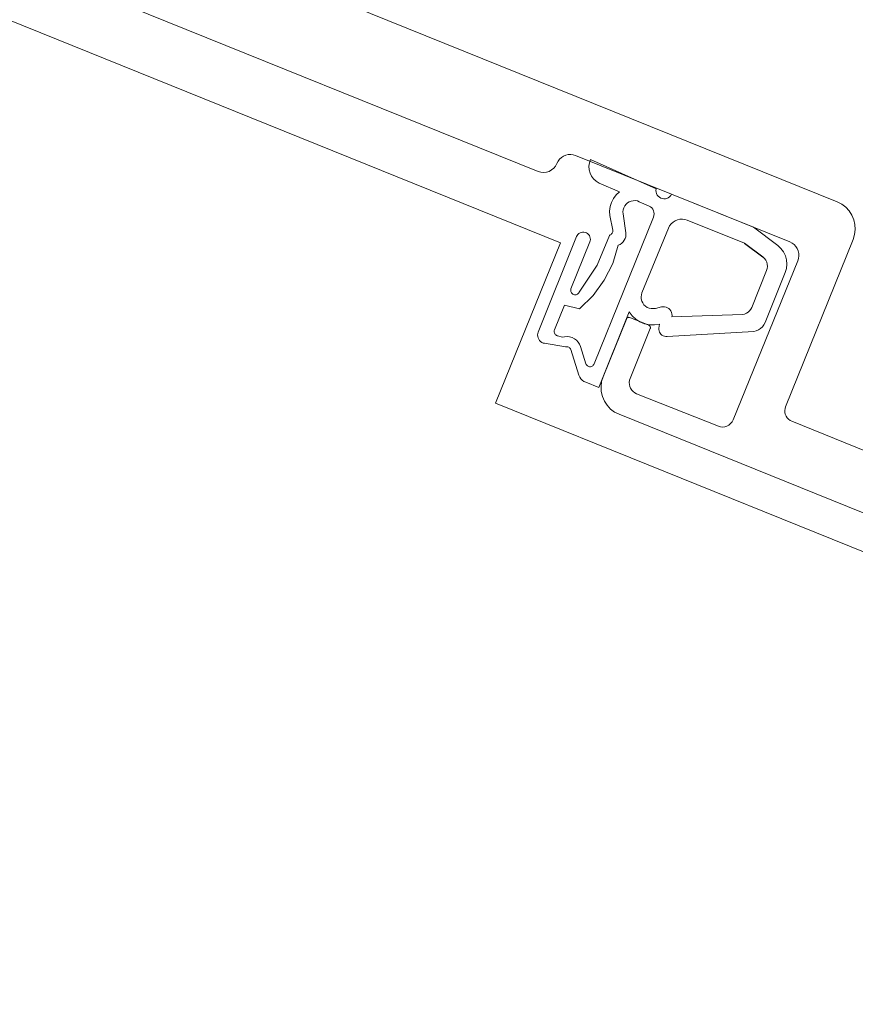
# Model space of a CAD drawing. Header units: millimetres. Extents: x -526411 to -400573, y 47353 to 130199.
# Tile 71 of 256: x -489396 to -489338, y 71339 to 71407. Entities that reach past the tile are written whole.
import ezdxf

# ---------------------------------------------------------------- set-up
doc = ezdxf.new("R2010")
doc.units = ezdxf.units.MM
doc.layers.add('75_--', color=7, linetype='Continuous', lineweight=18)
doc.layers.add('m-pg-03_AI_dwg', color=8, linetype='Continuous', lineweight=18)

# ---------------------------------------------------------------- blocks, each defined once
blk = doc.blocks.new('m-pg-03_AI_dwg_block 4863-643830-3e Verdieping - Percelen telling LI')
at = {"layer": '75_--', "color": 213, "lineweight": 13}
for p, q in [((-1057.4278, -633.3933), (-1057.4798, -633.3719)), ((-1057.3839, -633.4729), (-1057.4071, -633.4436)), ((-1057.2456, -633.5211), (-1057.2586, -633.5235)), ((-1057.2872, -633.5959), (-1057.2803, -633.6072)), ((-1056.6633, -633.7213), (-1057.6414, -636.1432)), ((-1059.5224, -634.7276), (-1059.4496, -634.5477)), ((-1059.4387, -634.5429), (-1059.3798, -634.5667)), ((-1058.3661, -635.2919), (-1059.4725, -634.845)), ((-1058.2906, -635.2254), (-1058.3073, -635.2671)), ((-1057.543, -635.4786), (-1058.2319, -635.2002)), ((-1057.758, -636.067), (-1057.5306, -635.5079)), ((-1058.1633, -635.9323), (-1058.0738, -635.7105)), ((-1058.0627, -635.706), (-1058.0042, -635.7294)), ((-1057.9993, -635.7404), (-1058.0789, -635.9375)), ((-1058.0588, -635.985), (-1057.8038, -636.0867)), ((-1057.7587, -636.1928), (-1058.1137, -636.0495))]:
    blk.add_line(p, q, dxfattribs=at)
at = {"layer": '75_--', "color": 213, "lineweight": 13, "flags": 128}
for points in [[(-1057.4991, -633.3261), (-1057.4964, -633.3206), (-1057.4926, -633.3158), (-1057.4881, -633.3116), (-1057.4831, -633.3082), (-1057.4774, -633.3058), (-1057.4716, -633.3044), (-1057.4653, -633.3041), (-1057.4591, -633.3047), (-1057.4533, -633.3068)], [(-1057.4533, -633.3068), (-1057.3093, -633.3633), (-1057.2812, -633.3988), (-1057.2376, -633.3922), (-1056.7129, -633.6041)], [(-1057.4798, -633.3719), (-1057.4852, -633.3692), (-1057.4902, -633.3654), (-1057.4943, -633.3609), (-1057.4976, -633.3557), (-1057.5, -633.3502), (-1057.5014, -633.344), (-1057.5017, -633.3382), (-1057.5008, -633.332), (-1057.4991, -633.3261)], [(-1057.414, -633.4164), (-1057.414, -633.4122), (-1057.4145, -633.4084), (-1057.4159, -633.4043), (-1057.418, -633.4009), (-1057.4207, -633.3978), (-1057.424, -633.3953), (-1057.4278, -633.3933)], [(-1057.4071, -633.4436), (-1057.4102, -633.4388), (-1057.4125, -633.4336), (-1057.414, -633.4281), (-1057.4144, -633.4222), (-1057.414, -633.4164)], [(-1057.3723, -633.4742), (-1057.3737, -633.4753), (-1057.3753, -633.4756), (-1057.3768, -633.476), (-1057.3785, -633.4756), (-1057.3799, -633.4756), (-1057.3815, -633.4749), (-1057.3827, -633.4739), (-1057.3839, -633.4729)], [(-1057.2679, -633.5166), (-1057.2724, -633.5042), (-1057.2791, -633.4932), (-1057.2878, -633.4832), (-1057.2979, -633.4753), (-1057.3096, -633.4691), (-1057.322, -633.4653), (-1057.3351, -633.4642), (-1057.3482, -633.4653), (-1057.3606, -633.4687), (-1057.3723, -633.4742)], [(-1057.2586, -633.5235), (-1057.2602, -633.5235), (-1057.2617, -633.5232), (-1057.2633, -633.5225), (-1057.2645, -633.5218), (-1057.2659, -633.5207), (-1057.2669, -633.5194), (-1057.2676, -633.518), (-1057.2679, -633.5166)], [(-1057.2659, -633.6096), (-1057.2542, -633.5962), (-1057.2447, -633.581), (-1057.238, -633.5648), (-1057.2342, -633.5473), (-1057.2335, -633.5297)], [(-1057.2335, -633.5297), (-1057.2338, -633.528), (-1057.2345, -633.5263), (-1057.2356, -633.5245), (-1057.2369, -633.5232), (-1057.2383, -633.5221), (-1057.24, -633.5214), (-1057.2418, -633.5211), (-1057.2438, -633.5207), (-1057.2456, -633.5211)], [(-1057.347, -633.6031), (-1057.3348, -633.6038), (-1057.3227, -633.6027), (-1057.311, -633.5993), (-1057.3002, -633.5941)], [(-1057.3002, -633.5941), (-1057.2986, -633.5931), (-1057.2969, -633.5928), (-1057.2952, -633.5924), (-1057.2934, -633.5924), (-1057.2917, -633.5928), (-1057.29, -633.5934), (-1057.2886, -633.5945), (-1057.2872, -633.5959)], [(-1057.2803, -633.6072), (-1057.2793, -633.6086), (-1057.2779, -633.61), (-1057.2762, -633.6107), (-1057.2745, -633.6114), (-1057.2728, -633.6117), (-1057.2709, -633.6117), (-1057.269, -633.6114), (-1057.2674, -633.6107), (-1057.2659, -633.6096)], [(-1056.7129, -633.6041), (-1056.6992, -633.6114), (-1056.6864, -633.6207), (-1056.6757, -633.632), (-1056.6671, -633.6455), (-1056.6611, -633.6599), (-1056.6575, -633.6751), (-1056.6568, -633.6909), (-1056.6587, -633.7064), (-1056.6633, -633.7213)], [(-1059.4496, -634.5477), (-1059.449, -634.5464), (-1059.448, -634.545), (-1059.447, -634.5443), (-1059.4456, -634.5433), (-1059.4444, -634.5429), (-1059.4428, -634.5426), (-1059.4415, -634.5422), (-1059.4401, -634.5426), (-1059.4387, -634.5429)], [(-1059.4725, -634.845), (-1059.4866, -634.8378), (-1059.499, -634.8285), (-1059.5097, -634.8168), (-1059.5183, -634.8037), (-1059.5245, -634.7892), (-1059.5279, -634.7741), (-1059.5288, -634.7582), (-1059.5269, -634.7427), (-1059.5224, -634.7276)], [(-1058.2319, -635.2002), (-1058.2395, -635.1982), (-1058.2474, -635.1971), (-1058.2551, -635.1975), (-1058.2627, -635.1992), (-1058.27, -635.2023), (-1058.2767, -635.2064), (-1058.2822, -635.2119), (-1058.287, -635.2181), (-1058.2906, -635.2254)], [(-1058.3073, -635.2671), (-1058.3115, -635.2746), (-1058.317, -635.2815), (-1058.3239, -635.2874), (-1058.3316, -635.2915), (-1058.3401, -635.2943), (-1058.3488, -635.2953), (-1058.3576, -635.2943), (-1058.3661, -635.2919)], [(-1057.5306, -635.5079), (-1057.5294, -635.5041), (-1057.5291, -635.5003), (-1057.5291, -635.4965), (-1057.5301, -635.4924), (-1057.5315, -635.4889), (-1057.5337, -635.4855), (-1057.5363, -635.4827), (-1057.5396, -635.4803), (-1057.543, -635.4786)], [(-1058.0738, -635.7105), (-1058.0731, -635.7091), (-1058.0722, -635.708), (-1058.0712, -635.707), (-1058.07, -635.706), (-1058.0686, -635.7056), (-1058.0672, -635.7053), (-1058.0657, -635.7053), (-1058.0641, -635.7053), (-1058.0627, -635.706)], [(-1058.0042, -635.7294), (-1058.0028, -635.7301), (-1058.0016, -635.7311), (-1058.0005, -635.7322), (-1057.9997, -635.7335), (-1057.9992, -635.7349), (-1057.999, -635.7363), (-1057.9988, -635.7377), (-1057.999, -635.739), (-1057.9993, -635.7404)], [(-1058.1137, -636.0495), (-1058.1275, -636.0422), (-1058.1402, -636.0329), (-1058.1509, -636.0215), (-1058.1594, -636.0085), (-1058.1656, -635.994), (-1058.1692, -635.9785), (-1058.1699, -635.963), (-1058.168, -635.9471), (-1058.1633, -635.9323)], [(-1058.0789, -635.9375), (-1058.0808, -635.9437), (-1058.0817, -635.9499), (-1058.0813, -635.9564), (-1058.08, -635.9626), (-1058.0774, -635.9685), (-1058.0739, -635.9737), (-1058.0696, -635.9785), (-1058.0645, -635.9823), (-1058.0588, -635.985)], [(-1057.8038, -636.0867), (-1057.7971, -636.0884), (-1057.7902, -636.0891), (-1057.7835, -636.0884), (-1057.7768, -636.0863), (-1057.7709, -636.0832), (-1057.7654, -636.0787), (-1057.7613, -636.0732), (-1057.758, -636.067)], [(-1057.6414, -636.1432), (-1057.6497, -636.1587), (-1057.6607, -636.1724), (-1057.6743, -636.1838), (-1057.6898, -636.1924), (-1057.7065, -636.1976), (-1057.7241, -636.1993), (-1057.7416, -636.1979), (-1057.7587, -636.1928)]]:
    blk.add_lwpolyline(points, dxfattribs=at)
blk = doc.blocks.new('m-pg-03_AI_dwg_block 4864-643831-3e Verdieping - Percelen telling LI')
at = {"layer": '75_--', "color": 213, "lineweight": 13}
for p, q in [((-1061.3614, -633.3292), (-1060.8386, -632.0349)), ((-1060.3885, -632.2092), (-1060.5587, -632.1386)), ((-1060.2748, -632.306), (-1060.2817, -632.2946)), ((-1060.0102, -632.3511), (-1060.0619, -632.3287)), ((-1060.1119, -632.3508), (-1060.1474, -632.3567)), ((-1060.3165, -632.3808), (-1060.3034, -632.3784)), ((-1060.1766, -632.4293), (-1060.1467, -632.4676)), ((-1059.725, -634.0875), (-1061.3116, -633.4463)), ((-1058.9399, -634.3073), (-1059.6079, -634.0375)), ((-1059.1169, -634.8626), (-1058.9149, -634.3658)), ((-1059.3753, -634.5777), (-1059.438, -634.7331)), ((-1059.4177, -634.7806), (-1059.1627, -634.8819))]:
    blk.add_line(p, q, dxfattribs=at)
at = {"layer": '75_--', "color": 213, "lineweight": 13, "flags": 128}
for points in [[(-1060.8386, -632.0349), (-1060.8316, -632.0208), (-1060.8219, -632.0084), (-1060.8105, -631.9977), (-1060.7974, -631.9891), (-1060.783, -631.9829), (-1060.7676, -631.9794), (-1060.752, -631.9784), (-1060.7365, -631.9804), (-1060.7213, -631.9849)], [(-1060.7213, -631.9849), (-1060.198, -632.1965), (-1060.1713, -632.2316), (-1060.1263, -632.2254), (-1059.9829, -632.2833)], [(-1060.3682, -632.2729), (-1060.3647, -632.266), (-1060.3623, -632.2588), (-1060.3613, -632.2512), (-1060.3616, -632.2437), (-1060.3634, -632.2364), (-1060.3661, -632.2292), (-1060.3703, -632.223), (-1060.3756, -632.2175), (-1060.3816, -632.2126), (-1060.3885, -632.2092)], [(-1060.1613, -632.5248), (-1060.1932, -632.5344), (-1060.2264, -632.5375), (-1060.2597, -632.5344), (-1060.2915, -632.5244), (-1060.321, -632.5089), (-1060.3467, -632.4876), (-1060.3678, -632.4621), (-1060.3835, -632.4324), (-1060.3933, -632.4007), (-1060.3966, -632.3673), (-1060.3933, -632.3343), (-1060.3837, -632.3022), (-1060.3682, -632.2729)], [(-1060.2952, -632.2939), (-1060.3067, -632.3067), (-1060.3158, -632.3215), (-1060.3224, -632.3377), (-1060.326, -632.3546), (-1060.3268, -632.3722)], [(-1060.2817, -632.2946), (-1060.2831, -632.2933), (-1060.2843, -632.2926), (-1060.2859, -632.2919), (-1060.2876, -632.2912), (-1060.2891, -632.2912), (-1060.2907, -632.2915), (-1060.2924, -632.2919), (-1060.2938, -632.2926), (-1060.2952, -632.2939)], [(-1060.2614, -632.307), (-1060.2629, -632.3081), (-1060.2647, -632.3088), (-1060.2666, -632.3091), (-1060.2683, -632.3091), (-1060.27, -632.3088), (-1060.2717, -632.3081), (-1060.2734, -632.307), (-1060.2748, -632.306)], [(-1060.1589, -632.3491), (-1060.1632, -632.3374), (-1060.1698, -632.326), (-1060.178, -632.3163), (-1060.1882, -632.3084), (-1060.1996, -632.3026), (-1060.2118, -632.2988), (-1060.2245, -632.2974), (-1060.2374, -632.2984), (-1060.2499, -632.3015), (-1060.2614, -632.307)], [(-1059.9829, -632.2833), (-1059.9772, -632.2864), (-1059.972, -632.2902), (-1059.9677, -632.2946), (-1059.9643, -632.3002), (-1059.9617, -632.306), (-1059.9603, -632.3122), (-1059.9599, -632.3184), (-1059.9606, -632.325), (-1059.9627, -632.3312)], [(-1060.0884, -632.336), (-1060.0919, -632.3405), (-1060.0964, -632.3442), (-1060.1012, -632.3473), (-1060.1064, -632.3494), (-1060.1119, -632.3508)], [(-1060.0619, -632.3287), (-1060.0661, -632.3277), (-1060.0702, -632.327), (-1060.0743, -632.3274), (-1060.0785, -632.3287), (-1060.0822, -632.3305), (-1060.0855, -632.3329), (-1060.0884, -632.336)], [(-1059.9627, -632.3312), (-1059.966, -632.3374), (-1059.9705, -632.3429), (-1059.976, -632.3477), (-1059.9823, -632.3511), (-1059.9891, -632.3532), (-1059.9961, -632.3539), (-1060.0034, -632.3532), (-1060.0102, -632.3511)], [(-1060.1474, -632.3567), (-1060.1493, -632.3567), (-1060.1511, -632.3563), (-1060.1529, -632.356), (-1060.1546, -632.3549), (-1060.156, -632.3539), (-1060.1573, -632.3525), (-1060.1584, -632.3511), (-1060.1589, -632.3491)], [(-1060.3268, -632.3722), (-1060.3265, -632.3739), (-1060.3262, -632.3753), (-1060.3253, -632.3766), (-1060.3241, -632.378), (-1060.3231, -632.379), (-1060.3215, -632.3801), (-1060.32, -632.3804), (-1060.3182, -632.3808), (-1060.3165, -632.3808)], [(-1060.3034, -632.3784), (-1060.3019, -632.3784), (-1060.3003, -632.3787), (-1060.2988, -632.3794), (-1060.2974, -632.3804), (-1060.2962, -632.3815), (-1060.2952, -632.3828), (-1060.2945, -632.3842), (-1060.2941, -632.3859)], [(-1060.2941, -632.3859), (-1060.2896, -632.3976), (-1060.2833, -632.4083), (-1060.2752, -632.418), (-1060.2652, -632.4259)], [(-1060.2652, -632.4259), (-1060.2573, -632.4442), (-1060.2371, -632.4355)], [(-1060.2371, -632.4355), (-1060.2249, -632.4366), (-1060.2128, -632.4352), (-1060.2011, -632.4318), (-1060.1904, -632.4266)], [(-1060.1904, -632.4266), (-1060.1887, -632.4256), (-1060.1866, -632.4252), (-1060.1849, -632.4252), (-1060.1828, -632.4256), (-1060.1811, -632.4259), (-1060.1794, -632.4269), (-1060.178, -632.428), (-1060.1766, -632.4293)], [(-1060.1467, -632.4676), (-1060.1431, -632.4731), (-1060.1405, -632.4796), (-1060.1389, -632.4862), (-1060.1387, -632.4931), (-1060.1398, -632.5), (-1060.1422, -632.5062), (-1060.1456, -632.5124), (-1060.1499, -632.5175), (-1060.1553, -632.5217), (-1060.1613, -632.5248)], [(-1061.3116, -633.4463), (-1061.3256, -633.4391), (-1061.3382, -633.4298), (-1061.3488, -633.4184), (-1061.3574, -633.4053), (-1061.3635, -633.3909), (-1061.3671, -633.3754), (-1061.368, -633.3599), (-1061.3659, -633.344), (-1061.3614, -633.3292)], [(-1059.6079, -634.0375), (-1059.6153, -634.0351), (-1059.623, -634.0344), (-1059.6309, -634.0348), (-1059.6385, -634.0365), (-1059.6458, -634.0396), (-1059.6523, -634.0437), (-1059.6582, -634.0492), (-1059.6628, -634.0554), (-1059.6664, -634.0623)], [(-1059.6664, -634.0623), (-1059.6706, -634.0702), (-1059.6761, -634.0771), (-1059.6828, -634.0826), (-1059.6905, -634.0871), (-1059.699, -634.0895), (-1059.7078, -634.0906), (-1059.7165, -634.0899), (-1059.725, -634.0875)], [(-1058.9149, -634.3658), (-1058.9126, -634.3586), (-1058.9116, -634.3507), (-1058.9119, -634.3427), (-1058.9137, -634.3352), (-1058.9168, -634.3279), (-1058.9211, -634.3214), (-1058.9264, -634.3155), (-1058.9326, -634.3111), (-1058.9399, -634.3073)], [(-1059.3798, -634.5667), (-1059.3786, -634.5674), (-1059.3774, -634.5684), (-1059.3763, -634.5694), (-1059.3757, -634.5705), (-1059.375, -634.5718), (-1059.3746, -634.5732), (-1059.3746, -634.5749), (-1059.3748, -634.5763), (-1059.3753, -634.5777)], [(-1059.438, -634.7331), (-1059.4397, -634.7389), (-1059.4406, -634.7455), (-1059.4403, -634.7517), (-1059.4387, -634.7579), (-1059.4363, -634.7637), (-1059.4328, -634.7693), (-1059.4284, -634.7737), (-1059.4234, -634.7779), (-1059.4177, -634.7806)], [(-1059.1627, -634.8819), (-1059.1562, -634.884), (-1059.1493, -634.8847), (-1059.1424, -634.884), (-1059.1359, -634.8819), (-1059.1297, -634.8785), (-1059.1245, -634.874), (-1059.12, -634.8688), (-1059.1169, -634.8626)]]:
    blk.add_lwpolyline(points, dxfattribs=at)
blk = doc.blocks.new('m-pg-03_AI_dwg_block 4865-643832-3e Verdieping - Percelen telling LI')
at = {"layer": '75_--', "color": 213, "lineweight": 13}
for p, q in [((-1060.793, -632.1699), (-1060.834, -632.275)), ((-1060.7151, -632.1916), (-1060.7802, -632.1648)), ((-1060.6174, -632.1637), (-1060.7017, -632.3725)), ((-1060.7823, -632.3536), (-1060.7244, -632.2144)), ((-1060.8457, -632.296), (-1060.8639, -632.3191)), ((-1060.875, -632.3387), (-1061.1764, -633.0853)), ((-1060.731, -632.3849), (-1060.7768, -632.3663)), ((-1061.1823, -633.1084), (-1061.185, -633.1363)), ((-1061.0872, -633.1349), (-1061.041, -633.1521)), ((-1061.1909, -633.1597), (-1061.2319, -633.26)), ((-1061.1537, -633.2751), (-1061.0982, -633.1394)), ((-1061.0286, -633.1814), (-1061.0538, -633.2441)), ((-1061.2271, -633.271), (-1061.1619, -633.2975)), ((-1061.0414, -633.2734), (-1058.7919, -634.1819)), ((-1058.7421, -634.299), (-1058.9529, -634.8213)), ((-1058.9337, -634.8667), (-1058.3821, -635.091)), ((-1058.3235, -635.0662), (-1058.3821, -635.091))]:
    blk.add_line(p, q, dxfattribs=at)
at = {"layer": '75_--', "color": 213, "lineweight": 13, "flags": 128}
for points in [[(-1060.5587, -632.1386), (-1060.5663, -632.1365), (-1060.5742, -632.1355), (-1060.582, -632.1358), (-1060.5897, -632.1375), (-1060.5968, -632.1406), (-1060.6035, -632.1451), (-1060.6092, -632.1503), (-1060.6138, -632.1565), (-1060.6174, -632.1637)], [(-1060.7802, -632.1648), (-1060.7819, -632.1641), (-1060.7837, -632.1637), (-1060.7854, -632.1641), (-1060.7869, -632.1644), (-1060.7885, -632.1651), (-1060.7899, -632.1661), (-1060.7912, -632.1672), (-1060.7923, -632.1685), (-1060.793, -632.1699)], [(-1060.7244, -632.2144), (-1060.7237, -632.213), (-1060.7227, -632.212), (-1060.7217, -632.2109), (-1060.7203, -632.2099), (-1060.7189, -632.2095), (-1060.7173, -632.2092)], [(-1060.7173, -632.2092), (-1060.7156, -632.2089), (-1060.7141, -632.2082), (-1060.7127, -632.2071), (-1060.7115, -632.2058), (-1060.7106, -632.2044), (-1060.7099, -632.203), (-1060.7096, -632.2013), (-1060.7094, -632.1996), (-1060.7098, -632.1978), (-1060.7103, -632.1961), (-1060.7113, -632.1947), (-1060.7124, -632.1934), (-1060.7137, -632.1923), (-1060.7151, -632.1916)], [(-1060.834, -632.275), (-1060.8391, -632.2857), (-1060.8457, -632.296)], [(-1060.8639, -632.3191), (-1060.8701, -632.3284), (-1060.875, -632.3387)], [(-1060.7768, -632.3663), (-1060.7782, -632.3656), (-1060.7795, -632.3646), (-1060.7809, -632.3632), (-1060.7818, -632.3618), (-1060.7823, -632.3601), (-1060.7828, -632.3587), (-1060.783, -632.357), (-1060.7826, -632.3553), (-1060.7823, -632.3536)], [(-1060.7017, -632.3725), (-1060.7037, -632.3763), (-1060.7065, -632.3797), (-1060.7099, -632.3825), (-1060.7137, -632.3846), (-1060.718, -632.3859), (-1060.7223, -632.3863), (-1060.7268, -632.3859), (-1060.731, -632.3849)], [(-1061.1764, -633.0853), (-1061.1802, -633.0967), (-1061.1823, -633.1084)], [(-1061.185, -633.1363), (-1061.1871, -633.1483), (-1061.1909, -633.1597)], [(-1061.0982, -633.1394), (-1061.0975, -633.1383), (-1061.0965, -633.137), (-1061.0954, -633.1359), (-1061.0944, -633.1352), (-1061.093, -633.1346), (-1061.0915, -633.1346), (-1061.0899, -633.1342), (-1061.0886, -633.1346), (-1061.0872, -633.1349)], [(-1061.041, -633.1521), (-1061.0376, -633.1538), (-1061.0343, -633.1563), (-1061.0317, -633.159), (-1061.0296, -633.1625), (-1061.0279, -633.1659), (-1061.0271, -633.1697), (-1061.0269, -633.1738), (-1061.0274, -633.1776), (-1061.0286, -633.1814)], [(-1061.2319, -633.26), (-1061.2322, -633.2613), (-1061.2326, -633.2631), (-1061.2324, -633.2644), (-1061.232, -633.2658), (-1061.2315, -633.2672), (-1061.2307, -633.2686), (-1061.2296, -633.2696), (-1061.2284, -633.2703), (-1061.2271, -633.271)], [(-1061.0538, -633.2441), (-1061.055, -633.2476), (-1061.0555, -633.2517), (-1061.0551, -633.2555), (-1061.0545, -633.2593), (-1061.0527, -633.2631), (-1061.0507, -633.2662), (-1061.0479, -633.2693), (-1061.0448, -633.2717), (-1061.0414, -633.2734)], [(-1061.1619, -633.2975), (-1061.1604, -633.2979), (-1061.1588, -633.2979), (-1061.1571, -633.2979), (-1061.1557, -633.2972), (-1061.1544, -633.2965), (-1061.153, -633.2954), (-1061.1519, -633.2944), (-1061.1513, -633.293), (-1061.1507, -633.2917), (-1061.1506, -633.2899), (-1061.1506, -633.2882), (-1061.1509, -633.2868), (-1061.1516, -633.2854), (-1061.1525, -633.2841)], [(-1061.1525, -633.2841), (-1061.1533, -633.2827), (-1061.154, -633.2813), (-1061.1544, -633.2796), (-1061.1544, -633.2782), (-1061.154, -633.2765), (-1061.1537, -633.2751)], [(-1058.7919, -634.1819), (-1058.7779, -634.1891), (-1058.7654, -634.1984), (-1058.7547, -634.2101), (-1058.7462, -634.2232), (-1058.74, -634.2377), (-1058.7366, -634.2528), (-1058.7356, -634.2687), (-1058.7376, -634.2842), (-1058.7421, -634.299)], [(-1058.9529, -634.8213), (-1058.9547, -634.8268), (-1058.9555, -634.833), (-1058.9552, -634.8392), (-1058.9538, -634.845), (-1058.9514, -634.8509), (-1058.9481, -634.8561), (-1058.944, -634.8605), (-1058.939, -634.864), (-1058.9337, -634.8667)], [(-1058.3821, -635.091), (-1058.3736, -635.0934), (-1058.3649, -635.0945), (-1058.3561, -635.0934), (-1058.3476, -635.0907), (-1058.3399, -635.0865), (-1058.3332, -635.081), (-1058.3277, -635.0741), (-1058.3235, -635.0662)]]:
    blk.add_lwpolyline(points, dxfattribs=at)
blk = doc.blocks.new('m-pg-03_AI_dwg_block 4866-643833-3e Verdieping - Percelen telling LI')
at = {"layer": '75_--', "color": 9, "lineweight": 9}
for p, q in [((-1059.5613, -634.0503), (-1059.3571, -634.1419)), ((-1059.4711, -634.1512), (-1059.5346, -634.1233)), ((-1059.4924, -634.2701), (-1059.5014, -634.2246)), ((-1059.7246, -634.5884), (-1059.6053, -634.2904)), ((-1059.5634, -634.3073), (-1059.6225, -634.4533)), ((-1058.9543, -634.403), (-1059.0168, -634.5584)), ((-1059.3483, -634.5763), (-1059.3467, -634.5636)), ((-1059.0525, -634.5867), (-1059.3228, -634.6018)), ((-1059.0525, -634.5863), (-1059.0525, -634.5867)), ((-1059.6396, -634.6349), (-1059.705, -634.6235)), ((-1059.5975, -634.7227), (-1059.6232, -634.6428))]:
    blk.add_line(p, q, dxfattribs=at)
at = {"layer": '75_--', "color": 9, "lineweight": 9, "flags": 128}
for points in [[(-1059.5346, -634.1233), (-1059.5439, -634.1178), (-1059.552, -634.1105), (-1059.5584, -634.1019), (-1059.5631, -634.0923), (-1059.5658, -634.082), (-1059.5663, -634.0709), (-1059.5648, -634.0606), (-1059.5613, -634.0503)], [(-1059.5014, -634.2246), (-1059.5021, -634.2108), (-1059.5004, -634.197), (-1059.4964, -634.1839), (-1059.49, -634.1715), (-1059.4814, -634.1605), (-1059.4711, -634.1512)], [(-1059.3571, -634.1419), (-1059.3574, -634.1467), (-1059.3571, -634.1515), (-1059.3557, -634.1564), (-1059.3533, -634.1608), (-1059.3503, -634.1646), (-1059.3467, -634.1677), (-1059.3422, -634.1702), (-1059.3378, -634.1719), (-1059.3329, -634.1726), (-1059.3279, -634.1722), (-1059.3233, -634.1712), (-1059.3188, -634.1691), (-1059.3147, -634.1664), (-1059.3112, -634.1626), (-1059.3086, -634.1584)], [(-1059.3086, -634.1584), (-1059.0532, -634.2614), (-1058.9774, -634.3179)], [(-1059.5023, -634.2866), (-1059.4999, -634.2852), (-1059.4976, -634.2838), (-1059.4959, -634.2821), (-1059.4943, -634.28), (-1059.4931, -634.2776), (-1059.4924, -634.2752), (-1059.4923, -634.2725), (-1059.4924, -634.2701)], [(-1059.6053, -634.2904), (-1059.6034, -634.2869), (-1059.6008, -634.2835), (-1059.5977, -634.2807), (-1059.5941, -634.2787), (-1059.5903, -634.2773), (-1059.5862, -634.2766), (-1059.582, -634.2766), (-1059.5779, -634.2773), (-1059.5741, -634.279), (-1059.5706, -634.2811), (-1059.5675, -634.2838), (-1059.5651, -634.2873), (-1059.5632, -634.2911), (-1059.5622, -634.2952), (-1059.5619, -634.2993), (-1059.5624, -634.3035), (-1059.5634, -634.3073)], [(-1059.5965, -634.464), (-1059.541, -634.3796), (-1059.5023, -634.2866)], [(-1058.9774, -634.3179), (-1058.9674, -634.3272), (-1058.9593, -634.3379), (-1058.9535, -634.3503), (-1058.9498, -634.3634), (-1058.9488, -634.3769), (-1058.9502, -634.3903), (-1058.9543, -634.403)], [(-1059.6225, -634.4533), (-1059.6232, -634.4561), (-1059.6234, -634.4588), (-1059.623, -634.4616), (-1059.6222, -634.464), (-1059.6209, -634.4664), (-1059.6191, -634.4685), (-1059.617, -634.4702), (-1059.6146, -634.4713), (-1059.612, -634.4723), (-1059.6092, -634.4723), (-1059.6065, -634.4723), (-1059.6041, -634.4713), (-1059.6017, -634.4702), (-1059.5996, -634.4685), (-1059.5979, -634.4664), (-1059.5965, -634.464)], [(-1059.4411, -634.5247), (-1059.536, -634.7617), (-1059.5765, -634.7451)], [(-1059.3467, -634.5636), (-1059.362, -634.5656), (-1059.3777, -634.5653), (-1059.3929, -634.5622), (-1059.4074, -634.5563), (-1059.4204, -634.5477), (-1059.4318, -634.5374), (-1059.4411, -634.5247)], [(-1059.3228, -634.6018), (-1059.3269, -634.6022), (-1059.331, -634.6015), (-1059.335, -634.6001), (-1059.3386, -634.598), (-1059.3419, -634.5953), (-1059.3445, -634.5922), (-1059.3465, -634.5884), (-1059.3478, -634.5846), (-1059.3484, -634.5805), (-1059.3483, -634.5763)], [(-1059.0168, -634.5584), (-1059.0205, -634.5656), (-1059.0253, -634.5718), (-1059.031, -634.5774), (-1059.0377, -634.5815), (-1059.0449, -634.5846), (-1059.0525, -634.5863)], [(-1059.705, -634.6235), (-1059.7095, -634.6225), (-1059.7136, -634.6204), (-1059.7174, -634.6177), (-1059.7205, -634.6146), (-1059.7233, -634.6108), (-1059.7252, -634.6063), (-1059.7264, -634.6018), (-1059.7265, -634.5973), (-1059.726, -634.5929), (-1059.7246, -634.5884)], [(-1059.6232, -634.6428), (-1059.6242, -634.6408), (-1059.6258, -634.6387), (-1059.6275, -634.637), (-1059.6297, -634.6356), (-1059.632, -634.6345), (-1059.6346, -634.6342), (-1059.6371, -634.6345), (-1059.6396, -634.6349)], [(-1059.5765, -634.7451), (-1059.582, -634.7424), (-1059.5872, -634.7386), (-1059.5915, -634.7341), (-1059.5951, -634.7286), (-1059.5975, -634.7227)]]:
    blk.add_lwpolyline(points, dxfattribs=at)
blk = doc.blocks.new('m-pg-03_AI_dwg_block 4867-643834-3e Verdieping - Percelen telling LI')
at = {"layer": '75_--', "color": 253, "lineweight": 25}
blk.add_line((-1059.0808, -634.3111), (-1059.0237, -634.3538), dxfattribs=at)
blk = doc.blocks.new('m-pg-03_AI_dwg_block 4868-643835-3e Verdieping - Percelen telling LI')
at = {"layer": '75_--', "color": 9, "lineweight": 9}
for p, q in [((-1059.401, -634.4657), (-1059.3181, -634.2639)), ((-1059.0122, -634.3965), (-1059.0585, -634.5112)), ((-1059.3402, -634.5098), (-1059.3588, -634.5147)), ((-1059.087, -634.534), (-1059.3074, -634.5412))]:
    blk.add_line(p, q, dxfattribs=at)
at = {"layer": '75_--', "color": 9, "lineweight": 9, "flags": 128}
for points in [[(-1059.3181, -634.2639), (-1059.3147, -634.257), (-1059.3099, -634.2504), (-1059.3042, -634.2453), (-1059.2976, -634.2408), (-1059.2904, -634.2377), (-1059.2826, -634.236), (-1059.2749, -634.2356), (-1059.2671, -634.2366), (-1059.2596, -634.2391)], [(-1059.2596, -634.2391), (-1059.0808, -634.3111), (-1059.0237, -634.3538)], [(-1059.0237, -634.3538), (-1059.0187, -634.3586), (-1059.0148, -634.3638), (-1059.0119, -634.37), (-1059.0101, -634.3765), (-1059.0094, -634.3834), (-1059.0101, -634.3899), (-1059.0122, -634.3965)], [(-1059.3588, -634.5147), (-1059.3653, -634.5153), (-1059.3719, -634.5153), (-1059.3784, -634.5136), (-1059.3846, -634.5112), (-1059.3901, -634.5074), (-1059.3948, -634.5029), (-1059.3987, -634.4974), (-1059.4015, -634.4916), (-1059.4032, -634.485), (-1059.4036, -634.4785), (-1059.4029, -634.4719), (-1059.401, -634.4657)], [(-1059.3074, -634.5412), (-1059.3069, -634.5364), (-1059.3074, -634.5315), (-1059.3086, -634.5271), (-1059.3109, -634.5226), (-1059.3136, -634.5184), (-1059.3171, -634.515), (-1059.3212, -634.5126), (-1059.3257, -634.5105), (-1059.3305, -634.5095), (-1059.3353, -634.5091), (-1059.3402, -634.5098)], [(-1059.0585, -634.5112), (-1059.0615, -634.5171), (-1059.0653, -634.5222), (-1059.0697, -634.5264), (-1059.0751, -634.5298), (-1059.0808, -634.5322), (-1059.087, -634.534)]]:
    blk.add_lwpolyline(points, dxfattribs=at)
blk = doc.blocks.new('m-pg-03_AI_dwg_block 4869-643836-3e Verdieping - Percelen telling LI')
at = {"layer": '75_--', "color": 9, "lineweight": 9}
for p, q in [((-1059.3786, -634.1953), (-1059.4094, -634.1815)), ((-1059.5503, -634.6876), (-1059.3651, -634.2298)), ((-1059.4599, -634.2194), (-1059.4514, -634.2783)), ((-1059.6633, -634.6004), (-1059.6502, -634.6046)), ((-1059.5927, -634.6332), (-1059.576, -634.6876))]:
    blk.add_line(p, q, dxfattribs=at)
at = {"layer": '75_--', "color": 9, "lineweight": 9, "flags": 128}
for points in [[(-1059.4094, -634.1815), (-1059.4154, -634.1791), (-1059.4218, -634.1781), (-1059.4284, -634.1784), (-1059.4346, -634.1795), (-1059.4406, -634.1819), (-1059.4459, -634.1853), (-1059.4508, -634.1894), (-1059.4547, -634.1946), (-1059.4576, -634.2005), (-1059.4595, -634.2067), (-1059.4604, -634.2129), (-1059.4599, -634.2194)], [(-1059.3651, -634.2298), (-1059.3636, -634.2249), (-1059.3633, -634.2198), (-1059.3636, -634.2146), (-1059.365, -634.2098), (-1059.3674, -634.2053), (-1059.3705, -634.2012), (-1059.3743, -634.1981), (-1059.3788, -634.1953)], [(-1059.4514, -634.2783), (-1059.4511, -634.2845), (-1059.4518, -634.2907), (-1059.4535, -634.2966), (-1059.4561, -634.3021), (-1059.4597, -634.3073), (-1059.4642, -634.3114), (-1059.4694, -634.3148), (-1059.4749, -634.3176)], [(-1059.4749, -634.3176), (-1059.4921, -634.3741), (-1059.5186, -634.4268), (-1059.5536, -634.4747), (-1059.596, -634.516)], [(-1059.596, -634.516), (-1059.643, -634.5043), (-1059.6742, -634.5815)], [(-1059.6742, -634.5815), (-1059.6749, -634.5839), (-1059.6752, -634.5863), (-1059.675, -634.5887), (-1059.6743, -634.5911), (-1059.6733, -634.5936), (-1059.6719, -634.5956), (-1059.6702, -634.5973), (-1059.6681, -634.5987), (-1059.6659, -634.5998), (-1059.6633, -634.6004)], [(-1059.6502, -634.6046), (-1059.6425, -634.6029), (-1059.6346, -634.6022), (-1059.6268, -634.6032), (-1059.6192, -634.6056), (-1059.612, -634.6091), (-1059.6056, -634.6135), (-1059.6003, -634.6194), (-1059.5958, -634.6259), (-1059.5927, -634.6332)], [(-1059.576, -634.6876), (-1059.5748, -634.69), (-1059.5734, -634.6921), (-1059.5713, -634.6938), (-1059.5693, -634.6952), (-1059.5669, -634.6959), (-1059.5644, -634.6966), (-1059.5617, -634.6966), (-1059.5593, -634.6959), (-1059.5569, -634.6952), (-1059.5548, -634.6938), (-1059.5529, -634.6917), (-1059.5514, -634.69), (-1059.5503, -634.6876)]]:
    blk.add_lwpolyline(points, dxfattribs=at)
blk = doc.blocks.new('m-pg-03_AI_dwg_block 4870-643837-3e Verdieping - Percelen telling LI')
at = {"layer": '75_--', "color": 133, "flags": 128}
blk.add_lwpolyline([(-1062.7791, -637.0788), (-1061.379, -633.6134), (-1059.6554, -634.3097), (-1059.858, -634.8106), (-1058.2829, -635.4469), (-1058.5413, -636.0863), (-1057.8316, -636.3729), (-1058.7707, -638.698)], dxfattribs=at)
blk = doc.blocks.new('m-pg-03_AI_dwg_block 4854-643838-3e Verdieping - Percelen telling LI')
for name in ['m-pg-03_AI_dwg_block 4864-643831-3e Verdieping - Percelen telling LI', 'm-pg-03_AI_dwg_block 4865-643832-3e Verdieping - Percelen telling LI', 'm-pg-03_AI_dwg_block 4863-643830-3e Verdieping - Percelen telling LI', 'm-pg-03_AI_dwg_block 4870-643837-3e Verdieping - Percelen telling LI', 'm-pg-03_AI_dwg_block 4866-643833-3e Verdieping - Percelen telling LI', 'm-pg-03_AI_dwg_block 4869-643836-3e Verdieping - Percelen telling LI', 'm-pg-03_AI_dwg_block 4868-643835-3e Verdieping - Percelen telling LI', 'm-pg-03_AI_dwg_block 4867-643834-3e Verdieping - Percelen telling LI']:
    blk.add_blockref(name, (0, 0))
blk = doc.blocks.new('m-pg-03_AI_dwg_block 4849-643905-3e Verdieping - Percelen telling LI')
blk.add_blockref('m-pg-03_AI_dwg_block 4854-643838-3e Verdieping - Percelen telling LI', (0, 0))
blk = doc.blocks.new('m-pg-03_AI_dwg_block 4983-643951-3e Verdieping - Percelen telling LI')
at = {"layer": '75_--', "color": 9, "lineweight": 9}
blk.add_line((-1061.3059, -631.7489), (-1056.1285, -633.8401), dxfattribs=at)
blk = doc.blocks.new('m-pg-03_AI_dwg_block 4984-643952-3e Verdieping - Percelen telling LI')
at = {"layer": '75_--', "color": 213, "lineweight": 13, "flags": 128}
blk.add_lwpolyline([(-1060.7005, -631.9935), (-1060.4917, -632.0779), (-1060.1544, -631.2429), (-1056.6055, -632.6764), (-1056.9427, -633.5114), (-1056.6921, -633.6127)], dxfattribs=at)
blk = doc.blocks.new('m-pg-03_AI_dwg_block 4985-643953-3e Verdieping - Percelen telling LI')
at = {"layer": '75_--', "color": 9, "lineweight": 9}
blk.add_line((-1060.7627, -631.8468), (-1060.5122, -631.9481), dxfattribs=at)
blk = doc.blocks.new('m-pg-03_AI_dwg_block 4986-643954-3e Verdieping - Percelen telling LI')
at = {"layer": '75_--', "color": 9, "lineweight": 9}
blk.add_line((-1056.8378, -633.4322), (-1056.5874, -633.5335), dxfattribs=at)
blk = doc.blocks.new('m-pg-03_AI_dwg_block 4987-643955-3e Verdieping - Percelen telling LI')
at = {"layer": '75_--', "color": 133, "flags": 128}
blk.add_lwpolyline([(-1056.734, -633.5959), (-1057.0261, -633.4777), (-1056.909, -633.4277), (-1056.7002, -633.5121)], close=True, dxfattribs=at)
blk = doc.blocks.new('m-pg-03_AI_dwg_block 4988-643956-3e Verdieping - Percelen telling LI')
at = {"layer": '75_--', "color": 133, "flags": 128}
blk.add_lwpolyline([(-1057.0261, -633.4777), (-1056.7026, -632.6764), (-1056.5853, -632.6267), (-1056.909, -633.4277)], close=True, dxfattribs=at)
blk = doc.blocks.new('m-pg-03_AI_dwg_block 4989-643957-3e Verdieping - Percelen telling LI')
at = {"layer": '75_--', "color": 133, "flags": 128}
blk.add_lwpolyline([(-1056.7026, -632.6764), (-1058.2253, -632.0614), (-1058.1916, -631.978), (-1056.5853, -632.6267)], close=True, dxfattribs=at)
blk = doc.blocks.new('m-pg-03_AI_dwg_block 4990-643958-3e Verdieping - Percelen telling LI')
at = {"layer": '75_--', "color": 133, "flags": 128}
blk.add_lwpolyline([(-1060.7005, -631.9935), (-1060.4082, -632.1114), (-1060.4579, -631.9942), (-1060.6667, -631.9102)], close=True, dxfattribs=at)
blk = doc.blocks.new('m-pg-03_AI_dwg_block 4991-643959-3e Verdieping - Percelen telling LI')
at = {"layer": '75_--', "color": 133, "flags": 128}
blk.add_lwpolyline([(-1060.4082, -632.1114), (-1060.0847, -631.3104), (-1060.1343, -631.1932), (-1060.4579, -631.9942)], close=True, dxfattribs=at)
blk = doc.blocks.new('m-pg-03_AI_dwg_block 4992-643960-3e Verdieping - Percelen telling LI')
at = {"layer": '75_--', "color": 133, "flags": 128}
blk.add_lwpolyline([(-1060.0847, -631.3104), (-1058.5619, -631.9253), (-1058.5282, -631.842), (-1060.1343, -631.1932)], close=True, dxfattribs=at)
blk = doc.blocks.new('m-pg-03_AI_dwg_block 4982-643961-3e Verdieping - Percelen telling LI')
for name in ['m-pg-03_AI_dwg_block 4991-643959-3e Verdieping - Percelen telling LI', 'm-pg-03_AI_dwg_block 4992-643960-3e Verdieping - Percelen telling LI', 'm-pg-03_AI_dwg_block 4984-643952-3e Verdieping - Percelen telling LI', 'm-pg-03_AI_dwg_block 4983-643951-3e Verdieping - Percelen telling LI', 'm-pg-03_AI_dwg_block 4985-643953-3e Verdieping - Percelen telling LI', 'm-pg-03_AI_dwg_block 4990-643958-3e Verdieping - Percelen telling LI', 'm-pg-03_AI_dwg_block 4989-643957-3e Verdieping - Percelen telling LI', 'm-pg-03_AI_dwg_block 4988-643956-3e Verdieping - Percelen telling LI', 'm-pg-03_AI_dwg_block 4987-643955-3e Verdieping - Percelen telling LI', 'm-pg-03_AI_dwg_block 4986-643954-3e Verdieping - Percelen telling LI']:
    blk.add_blockref(name, (0, 0))
blk = doc.blocks.new('m-pg-03_AI_dwg-638970-3e Verdieping - Percelen telling LI')
for name in ['m-pg-03_AI_dwg_block 4849-643905-3e Verdieping - Percelen telling LI', 'm-pg-03_AI_dwg_block 4982-643961-3e Verdieping - Percelen telling LI']:
    blk.add_blockref(name, (0, 0))

msp = doc.modelspace()

# ---------------------------------------------------------------- block references
at = {"layer": 'm-pg-03_AI_dwg', "color": 133, "xscale": 22.2068924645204, "yscale": 22.2068924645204, "zscale": 22.2068924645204}
msp.add_blockref('m-pg-03_AI_dwg-638970-3e Verdieping - Percelen telling LI', (-465826.517, 85478.03), dxfattribs=at)

doc.saveas('drawing.dxf')
